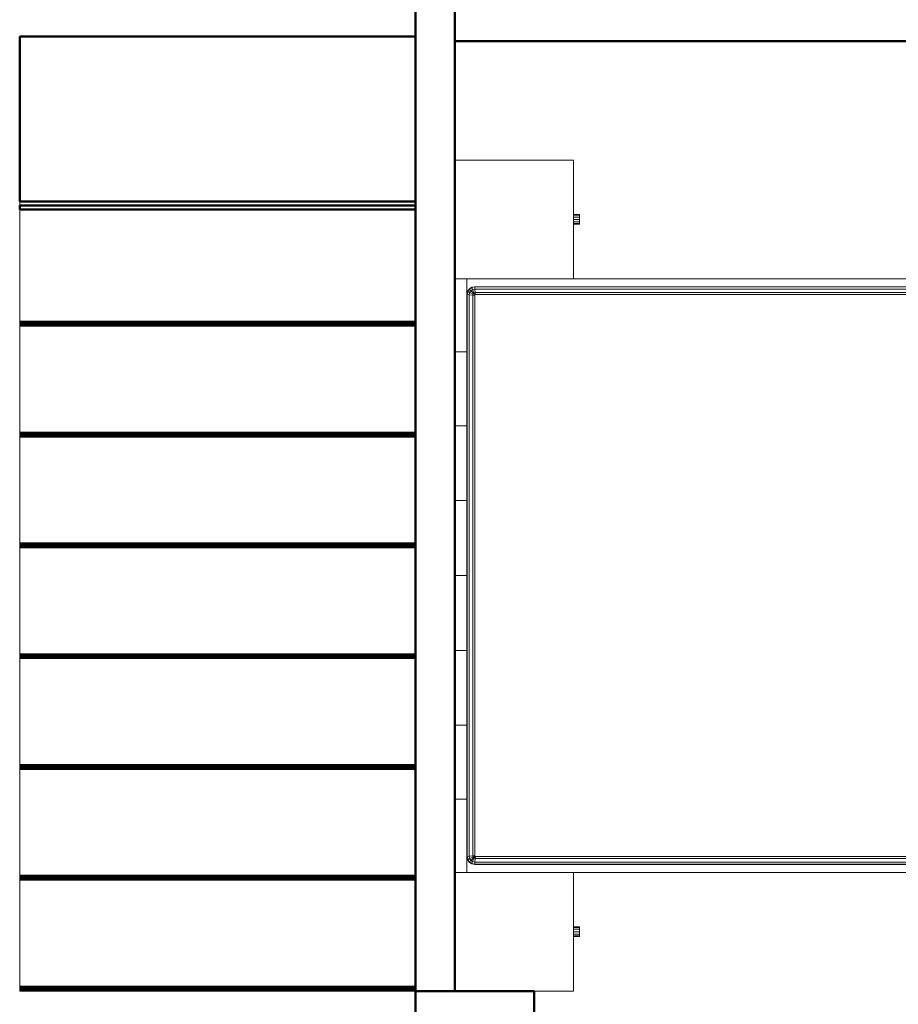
# Model space of a CAD drawing. Header units: millimetres. Extents: x -121 to 87583, y 4737 to 43333.
# Tile 60 of 86: x 45636 to 47857, y 38642 to 41130. Entities that reach past the tile are written whole.
import ezdxf

# ---------------------------------------------------------------- set-up
doc = ezdxf.new("R2010")
doc.units = ezdxf.units.MM
for name, color, linetype, lineweight in [('A-COLS-____-MCUT', 52, 'Continuous', 50), ('A-COLS-____-OTLN', 52, 'Continuous', 20), ('A-PART-____-MCUT', 2, 'Continuous', 50), ('A-PART-____-OTLN', 2, 'Continuous', 20), ('A-WALL-____-MCUT', 113, 'Continuous', 50), ('A-WALL-____-OTLN', 113, 'Continuous', 20), ('I-FURN-____-OTLN', 30, 'Continuous', 20), ('S-STRS-____-MCUT', 31, 'Continuous', 50), ('S-STRS-____-OTLN', 31, 'Continuous', 20)]:
    doc.layers.add(name, color=color, linetype=linetype, lineweight=lineweight)

# ---------------------------------------------------------------- blocks, each defined once
blk = doc.blocks.new('Прямая форма - 83 new-608798-В_Этаж 01_Водопровод')
at = {"layer": 'A-WALL-____-MCUT', "color": 253}
for p, q in [((3500, 100), (1175.8, 100)), ((3500, 0), (3500, 100))]:
    blk.add_line(p, q, dxfattribs=at)
blk = doc.blocks.new('Прямая форма - SW - 005-608799-В_Этаж 01_Водопровод')
blk.add_blockref('Прямая форма - 83 new-608798-В_Этаж 01_Водопровод', (0, 0))
blk = doc.blocks.new('Прямая форма - 83 new-608820-В_Этаж 01_Водопровод')
at = {"layer": 'I-FURN-____-OTLN', "color": 9}
for p, q in [((750, -300), (750, 0)), ((-750, -300), (-750, 0)), ((-565.4, 0), (-565.4, -30)), ((-565.4, 0), (-565.4, -30)), ((-378.3, 0), (-378.3, -30)), ((-378.3, 0), (-378.3, -30)), ((-189.6, 0), (-189.6, -30)), ((-189.6, 0), (-189.6, -30)), ((0, 0), (0, -30)), ((0, 0), (0, -30)), ((189.6, 0), (189.6, -30)), ((189.6, 0), (189.6, -30)), ((378.3, 0), (378.3, -30)), ((378.3, 0), (378.3, -30)), ((565.4, 0), (565.4, -30)), ((565.4, 0), (565.4, -30)), ((1050, -300), (1050, 0)), ((-565.4, -30), (-750, -30)), ((-750, -30), (-565.4, -30)), ((-730, -50), (-728.5, -42.3)), ((-729.3, -50.1), (-727.8, -42.6)), ((-728.5, -42.3), (-724.1, -35.9)), ((-727.8, -42.6), (-728.5, -42.3)), ((-727.8, -42.6), (-723.7, -36.3)), ((-723, -44.6), (-727.8, -42.6)), ((-724.1, -35.9), (-717.7, -31.5)), ((-723.7, -36.3), (-724.1, -35.9)), ((-724.1, -50.6), (-723, -44.6)), ((-723.7, -36.3), (-717.4, -32.2)), ((-719.9, -40.1), (-723.7, -36.3)), ((-723, -44.6), (-719.9, -40.1)), ((-714.5, -48.1), (-723, -44.6)), ((-719.9, -40.1), (-715.4, -37)), ((-713.5, -46.5), (-719.9, -40.1)), ((-717.7, -31.5), (-710, -30)), ((-717.4, -32.2), (-717.7, -31.5)), ((-717.4, -32.2), (-709.9, -30.7)), ((-715.4, -37), (-717.4, -32.2)), ((-715.4, -37), (-709.4, -35.9)), ((-711.9, -45.5), (-715.4, -37)), ((-715.2, -51.5), (-714.5, -48.1)), ((-714.5, -48.1), (-713.5, -46.5)), ((-710, -50), (-714.5, -48.1)), ((-713.5, -46.5), (-711.9, -45.5)), ((-710, -50), (-713.5, -46.5)), ((-711.9, -45.5), (-708.5, -44.8)), ((-710, -50), (-711.9, -45.5)), ((-709.9, -30.7), (-710, -30)), ((-709.9, -30.7), (709.9, -30.7)), ((-709.4, -35.9), (-709.9, -30.7)), ((-709.4, -35.9), (709.4, -35.9)), ((-708.5, -44.8), (-709.4, -35.9)), ((-708.5, -44.8), (708.5, -44.8)), ((-708, -50), (-708.5, -44.8)), ((-378.3, -30), (-565.4, -30)), ((-565.4, -30), (-378.3, -30)), ((-189.6, -30), (-378.3, -30)), ((-378.3, -30), (-189.6, -30)), ((0, -30), (-189.6, -30)), ((-189.6, -30), (0, -30)), ((189.6, -30), (0, -30)), ((0, -30), (189.6, -30)), ((378.3, -30), (189.6, -30)), ((189.6, -30), (378.3, -30)), ((378.3, -30), (565.4, -30)), ((378.3, -30), (565.4, -30)), ((565.4, -30), (750, -30)), ((565.4, -30), (750, -30)), ((708, -50), (708.5, -44.8)), ((708.5, -44.8), (709.4, -35.9)), ((708.5, -44.8), (711.9, -45.5)), ((709.4, -35.9), (709.9, -30.7)), ((709.4, -35.9), (715.4, -37)), ((709.9, -30.7), (710, -30)), ((709.9, -30.7), (717.4, -32.2)), ((710, -30), (717.7, -31.5)), ((710, -50), (711.9, -45.5)), ((710, -50), (713.5, -46.5)), ((710, -50), (714.5, -48.1)), ((711.9, -45.5), (715.4, -37)), ((711.9, -45.5), (713.5, -46.5)), ((713.5, -46.5), (719.9, -40.1)), ((713.5, -46.5), (714.5, -48.1)), ((714.5, -48.1), (723, -44.6)), ((714.5, -48.1), (715.2, -51.5)), ((715.4, -37), (717.4, -32.2)), ((715.4, -37), (719.9, -40.1)), ((717.4, -32.2), (717.7, -31.5)), ((717.4, -32.2), (723.7, -36.3)), ((717.7, -31.5), (724.1, -35.9)), ((719.9, -40.1), (723.7, -36.3)), ((719.9, -40.1), (723, -44.6)), ((723, -44.6), (727.8, -42.6)), ((723, -44.6), (724.1, -50.6)), ((723.7, -36.3), (724.1, -35.9)), ((723.7, -36.3), (727.8, -42.6)), ((724.1, -35.9), (728.5, -42.3)), ((727.8, -42.6), (728.5, -42.3)), ((727.8, -42.6), (729.3, -50.1)), ((728.5, -42.3), (730, -50)), ((-730, -1950), (-730, -50)), ((-729.3, -50.1), (-730, -50)), ((-729.3, -1949.9), (-729.3, -50.1)), ((-724.1, -50.6), (-729.3, -50.1)), ((-724.1, -1949.4), (-724.1, -50.6)), ((-715.2, -51.5), (-724.1, -50.6)), ((-715.2, -1948.5), (-715.2, -51.5)), ((-710, -52), (-715.2, -51.5)), ((-709.7, -50.3), (-710, -50)), ((-710, -52), (-709.7, -50.3)), ((-710, -1948), (-710, -52)), ((-709.7, -50.3), (-708, -50)), ((-708, -50), (708, -50)), ((708, -50), (709.7, -50.3)), ((709.7, -50.3), (710, -50)), ((709.7, -50.3), (710, -52)), ((710, -52), (715.2, -51.5)), ((710, -52), (710, -1948)), ((715.2, -51.5), (724.1, -50.6)), ((715.2, -51.5), (715.2, -1948.5)), ((724.1, -50.6), (729.3, -50.1)), ((724.1, -50.6), (724.1, -1949.4)), ((729.3, -50.1), (730, -50)), ((729.3, -50.1), (729.3, -1949.9)), ((730, -50), (730, -1950)), ((-1050, -300), (-1050, -200)), ((-750, -300), (-1050, -300)), ((-912, -315), (-912, -300)), ((-912, -315), (-910.4, -315)), ((-910.4, -315), (-910.4, -300)), ((-910.4, -315), (-906, -315)), ((-906, -315), (-906, -300)), ((-906, -315), (-900, -315)), ((-900, -315), (-900, -300)), ((-900, -315), (-894, -315)), ((-894, -315), (-894, -300)), ((-894, -315), (-889.6, -315)), ((-889.6, -315), (-889.6, -300)), ((-889.6, -315), (-888, -315)), ((-888, -315), (-888, -300)), ((-750, -1970), (-750, -300)), ((1050, -300), (750, -300)), ((750, -300), (750, -1970)), ((888, -315), (888, -300)), ((888, -315), (889.6, -315)), ((889.6, -315), (889.6, -300)), ((889.6, -315), (894, -315)), ((894, -315), (894, -300)), ((894, -315), (900, -315)), ((900, -315), (900, -300)), ((900, -315), (906, -315)), ((906, -315), (906, -300)), ((906, -315), (910.4, -315)), ((910.4, -315), (910.4, -300)), ((910.4, -315), (912, -315)), ((912, -315), (912, -300)), ((-730, -1950), (-729.3, -1949.9)), ((-728.5, -1957.7), (-730, -1950)), ((-729.3, -1949.9), (-724.1, -1949.4)), ((-727.8, -1957.4), (-729.3, -1949.9)), ((-727.8, -1957.4), (-728.5, -1957.7)), ((-724.1, -1964.1), (-728.5, -1957.7)), ((-723, -1955.4), (-727.8, -1957.4)), ((-723.7, -1963.7), (-727.8, -1957.4)), ((-724.1, -1949.4), (-715.2, -1948.5)), ((-723, -1955.4), (-724.1, -1949.4)), ((-723.7, -1963.7), (-724.1, -1964.1)), ((-717.7, -1968.5), (-724.1, -1964.1)), ((-719.9, -1959.9), (-723.7, -1963.7)), ((-717.4, -1967.8), (-723.7, -1963.7)), ((-714.5, -1951.9), (-723, -1955.4)), ((-719.9, -1959.9), (-723, -1955.4)), ((-713.5, -1953.5), (-719.9, -1959.9)), ((-715.4, -1963), (-719.9, -1959.9)), ((-715.4, -1963), (-717.4, -1967.8)), ((-711.9, -1954.5), (-715.4, -1963)), ((-709.4, -1964.1), (-715.4, -1963)), ((-715.2, -1948.5), (-710, -1948)), ((-714.5, -1951.9), (-715.2, -1948.5)), ((-710, -1950), (-714.5, -1951.9)), ((-713.5, -1953.5), (-714.5, -1951.9)), ((-710, -1950), (-713.5, -1953.5)), ((-711.9, -1954.5), (-713.5, -1953.5)), ((-710, -1950), (-711.9, -1954.5)), ((-708.5, -1955.2), (-711.9, -1954.5)), ((-709.7, -1949.7), (-710, -1948)), ((-709.7, -1949.7), (-710, -1950)), ((-709.4, -1964.1), (-709.9, -1969.3)), ((-708, -1950), (-709.7, -1949.7)), ((-708.5, -1955.2), (-709.4, -1964.1)), ((709.4, -1964.1), (-709.4, -1964.1)), ((-708, -1950), (-708.5, -1955.2)), ((708.5, -1955.2), (-708.5, -1955.2)), ((708, -1950), (-708, -1950)), ((709.7, -1949.7), (708, -1950)), ((708, -1950), (708.5, -1955.2)), ((711.9, -1954.5), (708.5, -1955.2)), ((708.5, -1955.2), (709.4, -1964.1)), ((715.4, -1963), (709.4, -1964.1)), ((709.4, -1964.1), (709.9, -1969.3)), ((710, -1948), (709.7, -1949.7)), ((709.7, -1949.7), (710, -1950)), ((710, -1948), (715.2, -1948.5)), ((710, -1950), (714.5, -1951.9)), ((710, -1950), (713.5, -1953.5)), ((710, -1950), (711.9, -1954.5)), ((713.5, -1953.5), (711.9, -1954.5)), ((711.9, -1954.5), (715.4, -1963)), ((714.5, -1951.9), (713.5, -1953.5)), ((713.5, -1953.5), (719.9, -1959.9)), ((715.2, -1948.5), (714.5, -1951.9)), ((714.5, -1951.9), (723, -1955.4)), ((715.2, -1948.5), (724.1, -1949.4)), ((719.9, -1959.9), (715.4, -1963)), ((715.4, -1963), (717.4, -1967.8)), ((723.7, -1963.7), (717.4, -1967.8)), ((724.1, -1964.1), (717.7, -1968.5)), ((723, -1955.4), (719.9, -1959.9)), ((719.9, -1959.9), (723.7, -1963.7)), ((724.1, -1949.4), (723, -1955.4)), ((723, -1955.4), (727.8, -1957.4)), ((727.8, -1957.4), (723.7, -1963.7)), ((723.7, -1963.7), (724.1, -1964.1)), ((724.1, -1949.4), (729.3, -1949.9)), ((728.5, -1957.7), (724.1, -1964.1)), ((729.3, -1949.9), (727.8, -1957.4)), ((727.8, -1957.4), (728.5, -1957.7)), ((730, -1950), (728.5, -1957.7)), ((729.3, -1949.9), (730, -1950)), ((-750, -1970), (-565.4, -1970)), ((-750, -1970), (-750, -2000)), ((-750, -1970), (-750, -2000)), ((-750, -1970), (-565.4, -1970)), ((-717.4, -1967.8), (-717.7, -1968.5)), ((-710, -1970), (-717.7, -1968.5)), ((-709.9, -1969.3), (-717.4, -1967.8)), ((-709.9, -1969.3), (-710, -1970)), ((709.9, -1969.3), (-709.9, -1969.3)), ((-565.4, -1970), (-378.3, -1970)), ((-565.4, -1970), (-565.4, -2000)), ((-565.4, -1970), (-565.4, -2000)), ((-565.4, -1970), (-378.3, -1970)), ((-378.3, -1970), (-189.6, -1970)), ((-378.3, -1970), (-378.3, -2000)), ((-378.3, -1970), (-378.3, -2000)), ((-378.3, -1970), (-189.6, -1970)), ((-189.6, -1970), (0, -1970)), ((-189.6, -1970), (-189.6, -2000)), ((-189.6, -1970), (-189.6, -2000)), ((-189.6, -1970), (0, -1970)), ((0, -1970), (189.6, -1970)), ((0, -1970), (0, -2000)), ((0, -1970), (0, -2000)), ((0, -1970), (189.6, -1970)), ((189.6, -1970), (378.3, -1970)), ((189.6, -1970), (189.6, -2000)), ((189.6, -1970), (189.6, -2000)), ((189.6, -1970), (378.3, -1970)), ((378.3, -1970), (565.4, -1970)), ((378.3, -1970), (378.3, -2000)), ((378.3, -1970), (378.3, -2000)), ((378.3, -1970), (565.4, -1970)), ((565.4, -1970), (750, -1970)), ((565.4, -1970), (565.4, -2000)), ((565.4, -1970), (565.4, -2000)), ((565.4, -1970), (750, -1970)), ((717.4, -1967.8), (709.9, -1969.3)), ((709.9, -1969.3), (710, -1970)), ((717.7, -1968.5), (710, -1970)), ((717.4, -1967.8), (717.7, -1968.5)), ((750, -1970), (750, -2000)), ((750, -1970), (750, -2000)), ((-565.4, -2000), (-750, -2000)), ((-750, -2000), (-565.4, -2000)), ((-378.3, -2000), (-565.4, -2000)), ((-565.4, -2000), (-378.3, -2000)), ((-189.6, -2000), (-378.3, -2000)), ((-378.3, -2000), (-189.6, -2000)), ((0, -2000), (-189.6, -2000)), ((-189.6, -2000), (0, -2000)), ((189.6, -2000), (0, -2000)), ((0, -2000), (189.6, -2000)), ((378.3, -2000), (189.6, -2000)), ((189.6, -2000), (378.3, -2000)), ((378.3, -2000), (565.4, -2000)), ((378.3, -2000), (565.4, -2000)), ((565.4, -2000), (750, -2000)), ((565.4, -2000), (750, -2000))]:
    blk.add_line(p, q, dxfattribs=at)
blk = doc.blocks.new('Прямая форма - FU - 050-608821-В_Этаж 01_Водопровод')
blk.add_blockref('Прямая форма - 83 new-608820-В_Этаж 01_Водопровод', (0, 0))
blk = doc.blocks.new('Прямая форма - 83 new-608839-В_Этаж 01_Водопровод')
at = {"layer": 'A-COLS-____-MCUT', "color": 253}
for p, q in [((150, 150), (-150, 150)), ((-150, 150), (-150, -150)), ((150, -150), (150, 150)), ((-150, -150), (150, -150))]:
    blk.add_line(p, q, dxfattribs=at)
blk = doc.blocks.new('Прямая форма - CRE - 002-608840-В_Этаж 01_Водопровод')
blk.add_blockref('Прямая форма - 83 new-608839-В_Этаж 01_Водопровод', (0, 0))
blk = doc.blocks.new('Прямая форма - 83 new-608919-В_Этаж 01_Водопровод')
at = {"layer": 'A-WALL-____-MCUT', "color": 253}
for p, q in [((6700, 0), (2900, 0)), ((2900, 0), (2900, -100)), ((2900, -100), (6700, -100))]:
    blk.add_line(p, q, dxfattribs=at)
blk = doc.blocks.new('Прямая форма - SW - 005-608920-В_Этаж 01_Водопровод')
blk.add_blockref('Прямая форма - 83 new-608919-В_Этаж 01_Водопровод', (0, 0))
blk = doc.blocks.new('Family - 83 new-608975-В_Этаж 01_Водопровод')
at = {"layer": 'S-STRS-____-OTLN', "color": 9}
for p, q in [((0, -620), (-1000, -620)), ((0, -620.2), (-1000, -620.2)), ((0, -620.8), (-1000, -620.8)), ((0, -621.7), (-1000, -621.7)), ((0, -620), (0, -620.2)), ((0, -620.2), (0, -620.8)), ((0, -620.8), (0, -621.7)), ((0, -621.7), (0, -622.9)), ((0, -622.9), (-1000, -622.9)), ((0, -624.5), (-1000, -624.5)), ((0, -626.2), (-1000, -626.2)), ((0, -628.2), (-1000, -628.2)), ((0, -630.3), (-1000, -630.3)), ((0, -632.5), (-1000, -632.5)), ((0, -622.9), (0, -624.5)), ((0, -624.5), (0, -626.2)), ((0, -626.2), (0, -628.2)), ((0, -628.2), (0, -630.3)), ((0, -630.3), (0, -632.5)), ((0, -632.5), (0, -900))]:
    blk.add_line(p, q, dxfattribs=at)
blk = doc.blocks.new('Family - Timber - Floor-608976-В_Этаж 01_Водопровод')
blk.add_blockref('Family - 83 new-608975-В_Этаж 01_Водопровод', (0, 0))
blk = doc.blocks.new('Family - 83 new-608979-В_Этаж 01_Водопровод')
at = {"layer": 'S-STRS-____-OTLN', "color": 9}
for p, q in [((0, -900), (-1000, -900)), ((0, -900.2), (-1000, -900.2)), ((0, -900.8), (-1000, -900.8)), ((0, -901.7), (-1000, -901.7)), ((0, -902.9), (-1000, -902.9)), ((0, -904.5), (-1000, -904.5)), ((0, -906.3), (-1000, -906.3)), ((0, -908.2), (-1000, -908.2)), ((0, -910.3), (-1000, -910.3)), ((0, -912.5), (-1000, -912.5)), ((0, -900), (0, -900.2)), ((0, -900.2), (0, -900.8)), ((0, -900.8), (0, -901.7)), ((0, -901.7), (0, -902.9)), ((0, -902.9), (0, -904.5)), ((0, -904.5), (0, -906.3)), ((0, -906.3), (0, -908.2)), ((0, -908.2), (0, -910.3)), ((0, -910.3), (0, -912.5)), ((0, -912.5), (0, -1180))]:
    blk.add_line(p, q, dxfattribs=at)
blk = doc.blocks.new('Family - Timber - Floor-608980-В_Этаж 01_Водопровод')
blk.add_blockref('Family - 83 new-608979-В_Этаж 01_Водопровод', (0, 0))
blk = doc.blocks.new('Family - 83 new-608983-В_Этаж 01_Водопровод')
at = {"layer": 'S-STRS-____-OTLN', "color": 9}
for p, q in [((0, -340), (-1000, -340)), ((0, -340.2), (-1000, -340.2)), ((0, -340.8), (-1000, -340.8)), ((0, -341.7), (-1000, -341.7)), ((0, -342.9), (-1000, -342.9)), ((0, -344.5), (-1000, -344.5)), ((0, -346.2), (-1000, -346.2)), ((0, -348.2), (-1000, -348.2)), ((0, -340), (0, -340.2)), ((0, -340.2), (0, -340.8)), ((0, -340.8), (0, -341.7)), ((0, -341.7), (0, -342.9)), ((0, -342.9), (0, -344.5)), ((0, -344.5), (0, -346.2)), ((0, -346.2), (0, -348.2)), ((0, -348.2), (0, -350.3)), ((0, -350.3), (-1000, -350.3)), ((0, -352.5), (-1000, -352.5)), ((0, -350.3), (0, -352.5)), ((0, -352.5), (0, -620))]:
    blk.add_line(p, q, dxfattribs=at)
blk = doc.blocks.new('Family - Timber - Floor-608984-В_Этаж 01_Водопровод')
blk.add_blockref('Family - 83 new-608983-В_Этаж 01_Водопровод', (0, 0))
blk = doc.blocks.new('Family - 83 new-608987-В_Этаж 01_Водопровод')
at = {"layer": 'S-STRS-____-MCUT', "color": 253}
for p, q in [((0, -1775), (-1000, -1775)), ((-1000, -1775), (-1000, -2192.3)), ((0, -2192.3), (0, -1775)), ((-1000, -2192.3), (0, -2192.3))]:
    blk.add_line(p, q, dxfattribs=at)
at = {"layer": 'S-STRS-____-OTLN', "color": 9}
blk.add_line((0, -1765), (0, -1775), dxfattribs=at)
blk = doc.blocks.new('Family - Concrete - Structural-608988-В_Этаж 01_Водопровод')
blk.add_blockref('Family - 83 new-608987-В_Этаж 01_Водопровод', (0, 0))
blk = doc.blocks.new('Family - 83 new-609009-В_Этаж 01_Водопровод')
at = {"layer": 'S-STRS-____-OTLN', "color": 9}
for p, q in [((0, -1180), (-1000, -1180)), ((0, -1180.2), (-1000, -1180.2)), ((0, -1180.8), (-1000, -1180.8)), ((0, -1181.7), (-1000, -1181.7)), ((0, -1182.9), (-1000, -1182.9)), ((0, -1184.5), (-1000, -1184.5)), ((0, -1186.2), (-1000, -1186.2)), ((0, -1188.2), (-1000, -1188.2)), ((0, -1190.3), (-1000, -1190.3)), ((0, -1192.5), (-1000, -1192.5)), ((0, -1180), (0, -1180.2)), ((0, -1180.2), (0, -1180.8)), ((0, -1180.8), (0, -1181.7)), ((0, -1181.7), (0, -1182.9)), ((0, -1182.9), (0, -1184.5)), ((0, -1184.5), (0, -1186.2)), ((0, -1186.2), (0, -1188.2)), ((0, -1188.2), (0, -1190.3)), ((0, -1190.3), (0, -1192.5)), ((0, -1192.5), (0, -1460))]:
    blk.add_line(p, q, dxfattribs=at)
blk = doc.blocks.new('Family - Timber - Floor-609010-В_Этаж 01_Водопровод')
blk.add_blockref('Family - 83 new-609009-В_Этаж 01_Водопровод', (0, 0))
blk = doc.blocks.new('Family - 83 new-609013-В_Этаж 01_Водопровод')
at = {"layer": 'S-STRS-____-OTLN', "color": 9}
for p, q in [((0, -1460), (-1000, -1460)), ((0, -1460.2), (-1000, -1460.2)), ((0, -1460.8), (-1000, -1460.8)), ((0, -1461.7), (-1000, -1461.7)), ((0, -1462.9), (-1000, -1462.9)), ((0, -1464.5), (-1000, -1464.5)), ((0, -1466.2), (-1000, -1466.2)), ((0, -1460), (0, -1460.2)), ((0, -1460.2), (0, -1460.8)), ((0, -1460.8), (0, -1461.7)), ((0, -1461.7), (0, -1462.9)), ((0, -1462.9), (0, -1464.5)), ((0, -1464.5), (0, -1466.2)), ((0, -1466.2), (0, -1468.2)), ((0, -1468.2), (-1000, -1468.2)), ((0, -1470.3), (-1000, -1470.3)), ((0, -1472.5), (-1000, -1472.5)), ((0, -1468.2), (0, -1470.3)), ((0, -1470.3), (0, -1472.5)), ((0, -1472.5), (0, -1755))]:
    blk.add_line(p, q, dxfattribs=at)
blk = doc.blocks.new('Family - Timber - Floor-609014-В_Этаж 01_Водопровод')
blk.add_blockref('Family - 83 new-609013-В_Этаж 01_Водопровод', (0, 0))
blk = doc.blocks.new('Family - 83 new-609015-В_Этаж 01_Водопровод')
at = {"layer": 'S-STRS-____-MCUT', "color": 253}
for p, q in [((0, -1755), (-1000, -1755)), ((-1000, -1755), (-1000, -1765)), ((-1000, -1765), (0, -1765)), ((0, -1765), (0, -1755))]:
    blk.add_line(p, q, dxfattribs=at)
blk = doc.blocks.new('Family - Timber - Floor-609016-В_Этаж 01_Водопровод')
blk.add_blockref('Family - 83 new-609015-В_Этаж 01_Водопровод', (0, 0))
blk = doc.blocks.new('Family - 83 new-609033-В_Этаж 01_Водопровод')
at = {"layer": 'S-STRS-____-OTLN', "color": 9}
for p, q in [((0, 220), (-1000, 220)), ((0, 219.8), (-1000, 219.8)), ((0, 219.2), (-1000, 219.2)), ((0, 218.3), (-1000, 218.3)), ((0, 217.1), (-1000, 217.1)), ((0, 215.5), (-1000, 215.5)), ((0, 213.8), (-1000, 213.8)), ((0, 211.8), (-1000, 211.8)), ((0, 209.7), (-1000, 209.7)), ((0, 207.5), (-1000, 207.5)), ((0, 220), (0, 219.8)), ((0, 219.8), (0, 219.2)), ((0, 219.2), (0, 218.3)), ((0, 218.3), (0, 217.1)), ((0, 217.1), (0, 215.5)), ((0, 215.5), (0, 213.8)), ((0, 213.8), (0, 211.8)), ((0, 211.8), (0, 209.7)), ((0, 209.7), (0, 207.5)), ((0, 207.5), (0, -60))]:
    blk.add_line(p, q, dxfattribs=at)
blk = doc.blocks.new('Family - Timber - Floor-609034-В_Этаж 01_Водопровод')
blk.add_blockref('Family - 83 new-609033-В_Этаж 01_Водопровод', (0, 0))
blk = doc.blocks.new('Family - 83 new-609041-В_Этаж 01_Водопровод')
at = {"layer": 'S-STRS-____-OTLN', "color": 9}
for p, q in [((0, -60), (-1000, -60)), ((0, -60.2), (-1000, -60.2)), ((0, -60.8), (-1000, -60.8)), ((0, -61.7), (-1000, -61.7)), ((0, -62.9), (-1000, -62.9)), ((0, -64.5), (-1000, -64.5)), ((0, -66.2), (-1000, -66.2)), ((0, -68.2), (-1000, -68.2)), ((0, -70.3), (-1000, -70.3)), ((0, -72.5), (-1000, -72.5)), ((0, -60), (0, -60.2)), ((0, -60.2), (0, -60.8)), ((0, -60.8), (0, -61.7)), ((0, -61.7), (0, -62.9)), ((0, -62.9), (0, -64.5)), ((0, -64.5), (0, -66.2)), ((0, -66.2), (0, -68.2)), ((0, -68.2), (0, -70.3)), ((0, -70.3), (0, -72.5)), ((0, -72.5), (0, -340))]:
    blk.add_line(p, q, dxfattribs=at)
blk = doc.blocks.new('Family - Timber - Floor-609042-В_Этаж 01_Водопровод')
blk.add_blockref('Family - 83 new-609041-В_Этаж 01_Водопровод', (0, 0))
blk = doc.blocks.new('Family - STAIR - 002-609057-В_Этаж 01_Водопровод')
for name in ['Family - Timber - Floor-609034-В_Этаж 01_Водопровод', 'Family - Timber - Floor-609042-В_Этаж 01_Водопровод', 'Family - Timber - Floor-608984-В_Этаж 01_Водопровод', 'Family - Timber - Floor-608976-В_Этаж 01_Водопровод', 'Family - Timber - Floor-608980-В_Этаж 01_Водопровод', 'Family - Timber - Floor-609010-В_Этаж 01_Водопровод', 'Family - Timber - Floor-609014-В_Этаж 01_Водопровод', 'Family - Timber - Floor-609016-В_Этаж 01_Водопровод', 'Family - Concrete - Structural-608988-В_Этаж 01_Водопровод']:
    blk.add_blockref(name, (0, 0))
blk = doc.blocks.new('Family - 83 new-609079-В_Этаж 01_Водопровод')
at = {"layer": 'A-PART-____-OTLN', "color": 9}
for p, q in [((0, -620), (-1000, -620)), ((0, -620.2), (-1000, -620.2)), ((0, -620.8), (-1000, -620.8)), ((0, -621.7), (-1000, -621.7)), ((0, -620), (0, -620.2)), ((0, -620.2), (0, -620.8)), ((0, -620.8), (0, -621.7)), ((0, -621.7), (0, -622.9)), ((0, -622.9), (-1000, -622.9)), ((0, -624.5), (-1000, -624.5)), ((0, -626.2), (-1000, -626.2)), ((0, -628.2), (-1000, -628.2)), ((0, -630.3), (-1000, -630.3)), ((0, -632.5), (-1000, -632.5)), ((0, -622.9), (0, -624.5)), ((0, -624.5), (0, -626.2)), ((0, -626.2), (0, -628.2)), ((0, -628.2), (0, -630.3)), ((0, -630.3), (0, -632.5)), ((0, -632.5), (0, -900))]:
    blk.add_line(p, q, dxfattribs=at)
blk = doc.blocks.new('Family - Timber - Floor-609080-В_Этаж 01_Водопровод')
blk.add_blockref('Family - 83 new-609079-В_Этаж 01_Водопровод', (0, 0))
blk = doc.blocks.new('Family - 83 new-609085-В_Этаж 01_Водопровод')
at = {"layer": 'A-PART-____-OTLN', "color": 9}
for p, q in [((0, -900), (-1000, -900)), ((0, -900.2), (-1000, -900.2)), ((0, -900.8), (-1000, -900.8)), ((0, -901.7), (-1000, -901.7)), ((0, -902.9), (-1000, -902.9)), ((0, -904.5), (-1000, -904.5)), ((0, -906.3), (-1000, -906.3)), ((0, -908.2), (-1000, -908.2)), ((0, -910.3), (-1000, -910.3)), ((0, -912.5), (-1000, -912.5)), ((0, -900), (0, -900.2)), ((0, -900.2), (0, -900.8)), ((0, -900.8), (0, -901.7)), ((0, -901.7), (0, -902.9)), ((0, -902.9), (0, -904.5)), ((0, -904.5), (0, -906.3)), ((0, -906.3), (0, -908.2)), ((0, -908.2), (0, -910.3)), ((0, -910.3), (0, -912.5)), ((0, -912.5), (0, -1180))]:
    blk.add_line(p, q, dxfattribs=at)
blk = doc.blocks.new('Family - Timber - Floor-609086-В_Этаж 01_Водопровод')
blk.add_blockref('Family - 83 new-609085-В_Этаж 01_Водопровод', (0, 0))
blk = doc.blocks.new('Family - 83 new-609091-В_Этаж 01_Водопровод')
at = {"layer": 'A-PART-____-OTLN', "color": 9}
for p, q in [((0, -340), (-1000, -340)), ((0, -340.2), (-1000, -340.2)), ((0, -340.8), (-1000, -340.8)), ((0, -341.7), (-1000, -341.7)), ((0, -342.9), (-1000, -342.9)), ((0, -344.5), (-1000, -344.5)), ((0, -346.2), (-1000, -346.2)), ((0, -348.2), (-1000, -348.2)), ((0, -340), (0, -340.2)), ((0, -340.2), (0, -340.8)), ((0, -340.8), (0, -341.7)), ((0, -341.7), (0, -342.9)), ((0, -342.9), (0, -344.5)), ((0, -344.5), (0, -346.2)), ((0, -346.2), (0, -348.2)), ((0, -348.2), (0, -350.3)), ((0, -350.3), (-1000, -350.3)), ((0, -352.5), (-1000, -352.5)), ((0, -350.3), (0, -352.5)), ((0, -352.5), (0, -620))]:
    blk.add_line(p, q, dxfattribs=at)
blk = doc.blocks.new('Family - Timber - Floor-609092-В_Этаж 01_Водопровод')
blk.add_blockref('Family - 83 new-609091-В_Этаж 01_Водопровод', (0, 0))
blk = doc.blocks.new('Family - 83 new-609097-В_Этаж 01_Водопровод')
at = {"layer": 'A-PART-____-MCUT', "color": 253}
for p, q in [((0, -1775), (-1000, -1775)), ((-1000, -1775), (-1000, -2192.3)), ((0, -2192.3), (0, -1775)), ((-1000, -2192.3), (0, -2192.3))]:
    blk.add_line(p, q, dxfattribs=at)
at = {"layer": 'A-PART-____-OTLN', "color": 9}
blk.add_line((0, -1765), (0, -1775), dxfattribs=at)
blk = doc.blocks.new('Family - Concrete - Structural-609098-В_Этаж 01_Водопровод')
blk.add_blockref('Family - 83 new-609097-В_Этаж 01_Водопровод', (0, 0))
blk = doc.blocks.new('Family - 83 new-609130-В_Этаж 01_Водопровод')
at = {"layer": 'A-PART-____-OTLN', "color": 9}
for p, q in [((0, -1180), (-1000, -1180)), ((0, -1180.2), (-1000, -1180.2)), ((0, -1180.8), (-1000, -1180.8)), ((0, -1181.7), (-1000, -1181.7)), ((0, -1182.9), (-1000, -1182.9)), ((0, -1184.5), (-1000, -1184.5)), ((0, -1186.2), (-1000, -1186.2)), ((0, -1188.2), (-1000, -1188.2)), ((0, -1190.3), (-1000, -1190.3)), ((0, -1192.5), (-1000, -1192.5)), ((0, -1180), (0, -1180.2)), ((0, -1180.2), (0, -1180.8)), ((0, -1180.8), (0, -1181.7)), ((0, -1181.7), (0, -1182.9)), ((0, -1182.9), (0, -1184.5)), ((0, -1184.5), (0, -1186.2)), ((0, -1186.2), (0, -1188.2)), ((0, -1188.2), (0, -1190.3)), ((0, -1190.3), (0, -1192.5)), ((0, -1192.5), (0, -1460))]:
    blk.add_line(p, q, dxfattribs=at)
blk = doc.blocks.new('Family - Timber - Floor-609131-В_Этаж 01_Водопровод')
blk.add_blockref('Family - 83 new-609130-В_Этаж 01_Водопровод', (0, 0))
blk = doc.blocks.new('Family - 83 new-609136-В_Этаж 01_Водопровод')
at = {"layer": 'A-PART-____-OTLN', "color": 9}
for p, q in [((0, -1460), (-1000, -1460)), ((0, -1460.2), (-1000, -1460.2)), ((0, -1460.8), (-1000, -1460.8)), ((0, -1461.7), (-1000, -1461.7)), ((0, -1462.9), (-1000, -1462.9)), ((0, -1464.5), (-1000, -1464.5)), ((0, -1466.2), (-1000, -1466.2)), ((0, -1460), (0, -1460.2)), ((0, -1460.2), (0, -1460.8)), ((0, -1460.8), (0, -1461.7)), ((0, -1461.7), (0, -1462.9)), ((0, -1462.9), (0, -1464.5)), ((0, -1464.5), (0, -1466.2)), ((0, -1466.2), (0, -1468.2)), ((0, -1468.2), (-1000, -1468.2)), ((0, -1470.3), (-1000, -1470.3)), ((0, -1472.5), (-1000, -1472.5)), ((0, -1468.2), (0, -1470.3)), ((0, -1470.3), (0, -1472.5)), ((0, -1472.5), (0, -1755))]:
    blk.add_line(p, q, dxfattribs=at)
blk = doc.blocks.new('Family - Timber - Floor-609137-В_Этаж 01_Водопровод')
blk.add_blockref('Family - 83 new-609136-В_Этаж 01_Водопровод', (0, 0))
blk = doc.blocks.new('Family - 83 new-609139-В_Этаж 01_Водопровод')
at = {"layer": 'A-PART-____-MCUT', "color": 253}
for p, q in [((0, -1755), (-1000, -1755)), ((-1000, -1755), (-1000, -1765)), ((-1000, -1765), (0, -1765)), ((0, -1765), (0, -1755))]:
    blk.add_line(p, q, dxfattribs=at)
blk = doc.blocks.new('Family - Timber - Floor-609140-В_Этаж 01_Водопровод')
blk.add_blockref('Family - 83 new-609139-В_Этаж 01_Водопровод', (0, 0))
blk = doc.blocks.new('Family - 83 new-609166-В_Этаж 01_Водопровод')
at = {"layer": 'A-PART-____-OTLN', "color": 9}
for p, q in [((0, 220), (-1000, 220)), ((0, 219.8), (-1000, 219.8)), ((0, 219.2), (-1000, 219.2)), ((0, 218.3), (-1000, 218.3)), ((0, 217.1), (-1000, 217.1)), ((0, 215.5), (-1000, 215.5)), ((0, 213.8), (-1000, 213.8)), ((0, 211.8), (-1000, 211.8)), ((0, 209.7), (-1000, 209.7)), ((0, 207.5), (-1000, 207.5)), ((0, 220), (0, 219.8)), ((0, 219.8), (0, 219.2)), ((0, 219.2), (0, 218.3)), ((0, 218.3), (0, 217.1)), ((0, 217.1), (0, 215.5)), ((0, 215.5), (0, 213.8)), ((0, 213.8), (0, 211.8)), ((0, 211.8), (0, 209.7)), ((0, 209.7), (0, 207.5)), ((0, 207.5), (0, -60))]:
    blk.add_line(p, q, dxfattribs=at)
blk = doc.blocks.new('Family - Timber - Floor-609167-В_Этаж 01_Водопровод')
blk.add_blockref('Family - 83 new-609166-В_Этаж 01_Водопровод', (0, 0))
blk = doc.blocks.new('Family - 83 new-609178-В_Этаж 01_Водопровод')
at = {"layer": 'A-PART-____-OTLN', "color": 9}
for p, q in [((0, -60), (-1000, -60)), ((0, -60.2), (-1000, -60.2)), ((0, -60.8), (-1000, -60.8)), ((0, -61.7), (-1000, -61.7)), ((0, -62.9), (-1000, -62.9)), ((0, -64.5), (-1000, -64.5)), ((0, -66.2), (-1000, -66.2)), ((0, -68.2), (-1000, -68.2)), ((0, -70.3), (-1000, -70.3)), ((0, -72.5), (-1000, -72.5)), ((0, -60), (0, -60.2)), ((0, -60.2), (0, -60.8)), ((0, -60.8), (0, -61.7)), ((0, -61.7), (0, -62.9)), ((0, -62.9), (0, -64.5)), ((0, -64.5), (0, -66.2)), ((0, -66.2), (0, -68.2)), ((0, -68.2), (0, -70.3)), ((0, -70.3), (0, -72.5)), ((0, -72.5), (0, -340))]:
    blk.add_line(p, q, dxfattribs=at)
blk = doc.blocks.new('Family - Timber - Floor-609179-В_Этаж 01_Водопровод')
blk.add_blockref('Family - 83 new-609178-В_Этаж 01_Водопровод', (0, 0))
blk = doc.blocks.new('83 new_ifc_RVT-1-В_Этаж 01_Водопровод')
at = {"layer": 'A-COLS-____-OTLN', "color": 9, "lineweight": 20}
blk.add_blockref('Прямая форма - CRE - 002-608840-В_Этаж 01_Водопровод', (26760.3, 38525.8), dxfattribs=at)
at = {"layer": 'A-PART-____-OTLN', "color": 9, "lineweight": 20, "rotation": 180}
for name in ['Family - Concrete - Structural-609098-В_Этаж 01_Водопровод', 'Family - Timber - Floor-609140-В_Этаж 01_Водопровод', 'Family - Timber - Floor-609137-В_Этаж 01_Водопровод', 'Family - Timber - Floor-609131-В_Этаж 01_Водопровод', 'Family - Timber - Floor-609086-В_Этаж 01_Водопровод', 'Family - Timber - Floor-609080-В_Этаж 01_Водопровод', 'Family - Timber - Floor-609092-В_Этаж 01_Водопровод', 'Family - Timber - Floor-609179-В_Этаж 01_Водопровод', 'Family - Timber - Floor-609167-В_Этаж 01_Водопровод']:
    blk.add_blockref(name, (25610.3, 38895.8), dxfattribs=at)
at = {"layer": 'A-WALL-____-OTLN', "color": 9, "lineweight": 20}
for name, p, rotation in [('Прямая форма - SW - 005-608920-В_Этаж 01_Водопровод', (26610.3, 35775.8), 90), ('Прямая форма - SW - 005-608799-В_Этаж 01_Водопровод', (30210.3, 41175.8), 180)]:
    blk.add_blockref(name, p, dxfattribs=dict(at, rotation=rotation))
at = {"layer": 'I-FURN-____-OTLN', "color": 9, "lineweight": 20, "rotation": 90}
blk.add_blockref('Прямая форма - FU - 050-608821-В_Этаж 01_Водопровод', (26710.3, 39725.8), dxfattribs=at)
at = {"layer": 'S-STRS-____-OTLN', "color": 9, "lineweight": 20, "rotation": 180}
blk.add_blockref('Family - STAIR - 002-609057-В_Этаж 01_Водопровод', (25610.3, 38895.8), dxfattribs=at)

msp = doc.modelspace()

# ---------------------------------------------------------------- block references
at = {"lineweight": 9}
msp.add_blockref('83 new_ifc_RVT-1-В_Этаж 01_Водопровод', (20026.1, 0), dxfattribs=at)

doc.saveas('drawing.dxf')
